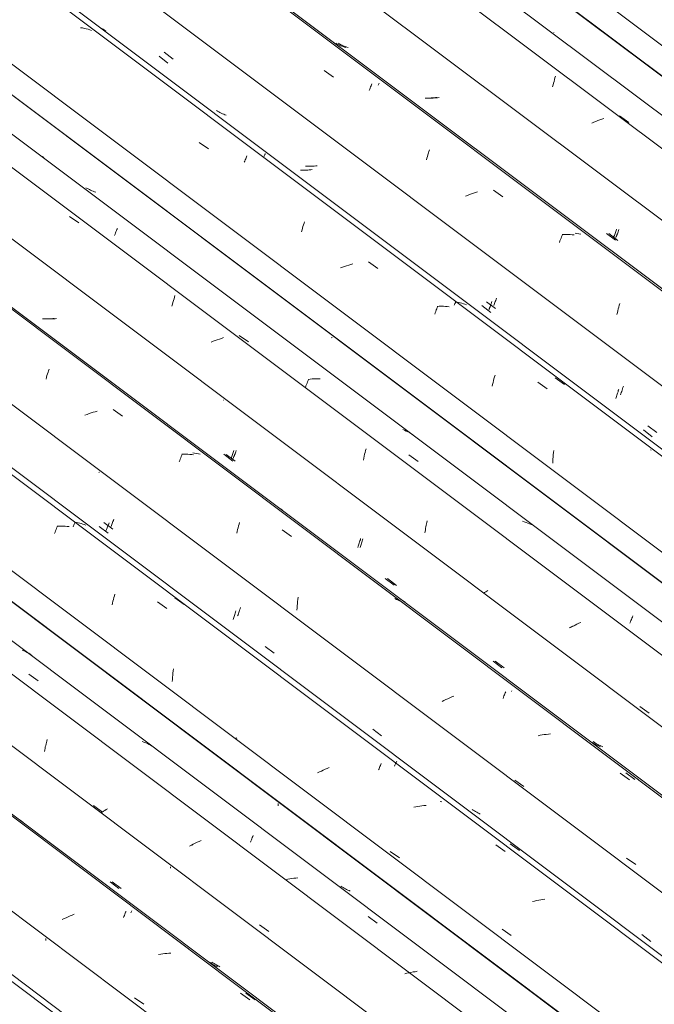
# Model space of a CAD drawing. Header units: metres. Extents: x 6.5 to 21.8, y 0.6 to 11.2.
# Tile 55 of 113: x 14.501 to 15.16, y 4.823 to 5.846. Entities that reach past the tile are written whole.
import ezdxf

# ---------------------------------------------------------------- set-up
doc = ezdxf.new("R2010")
doc.units = ezdxf.units.M
doc.layers.add('A-GLAZ-CWMG', color=7, linetype='Continuous', lineweight=5)

# ---------------------------------------------------------------- blocks, each defined once
blk = doc.blocks.new('FP_185-ISO_02')
at = {"layer": 'A-GLAZ-CWMG'}
blk.add_line((15.0225, 4.4484), (12.9648, 5.9928), dxfattribs=at)
blk = doc.blocks.new('FP_186-ISO_02')
at = {"layer": 'A-GLAZ-CWMG', "color": 9, "true_color": 0xc0c0c0}
for p, q in [((14.5278, 4.8898), (14.5278, 4.8908)), ((14.5278, 4.8888), (14.5278, 4.8898))]:
    blk.add_line(p, q, dxfattribs=at)
blk = doc.blocks.new('FP_187-ISO_02')
at = {"layer": 'A-GLAZ-CWMG'}
blk.add_line((15.1519, 4.523), (13.0942, 6.0674), dxfattribs=at)
at = {"layer": 'A-GLAZ-CWMG', "color": 9, "true_color": 0xc0c0c0}
for p, q in [((14.5469, 4.9117), (14.5449, 4.9107)), ((14.5489, 4.9126), (14.5469, 4.9117)), ((14.551, 4.9135), (14.5489, 4.9126)), ((14.553, 4.9144), (14.551, 4.9135)), ((14.5551, 4.9153), (14.553, 4.9144)), ((14.5572, 4.9161), (14.5551, 4.9153)), ((14.6085, 4.9127), (14.6089, 4.9139)), ((14.6089, 4.9139), (14.6094, 4.915)), ((14.6094, 4.915), (14.6099, 4.9161)), ((14.6099, 4.9161), (14.6103, 4.9172)), ((14.6103, 4.9172), (14.6107, 4.9182)), ((14.6107, 4.9182), (14.6112, 4.9191)), ((14.6472, 4.8748), (14.645, 4.8744)), ((14.6493, 4.8751), (14.6472, 4.8748)), ((14.6515, 4.8753), (14.6493, 4.8751)), ((14.6536, 4.8755), (14.6515, 4.8753)), ((14.6557, 4.8757), (14.6536, 4.8755)), ((14.6578, 4.8758), (14.6557, 4.8757)), ((14.6201, 4.8294), (14.6297, 4.8227)), ((14.73, 4.8342), (14.7397, 4.8272))]:
    blk.add_line(p, q, dxfattribs=at)
blk = doc.blocks.new('FP_188-ISO_02')
at = {"layer": 'A-GLAZ-CWMG', "color": 9, "true_color": 0xc0c0c0}
for p, q in [((14.6574, 4.9642), (14.6574, 4.9654)), ((14.5946, 4.95), (14.6038, 4.9429)), ((14.6991, 4.8656), (14.6979, 4.8664)), ((14.7002, 4.8648), (14.6991, 4.8656)), ((14.7014, 4.8641), (14.7002, 4.8648)), ((14.7026, 4.8634), (14.7014, 4.8641)), ((14.7038, 4.8627), (14.7026, 4.8634)), ((14.7051, 4.8621), (14.7038, 4.8627)), ((14.7063, 4.8615), (14.7051, 4.8621))]:
    blk.add_line(p, q, dxfattribs=at)
blk = doc.blocks.new('FP_189-ISO_02')
at = {"layer": 'A-GLAZ-CWMG'}
blk.add_line((15.2645, 4.5861), (13.2912, 6.0672), dxfattribs=at)
at = {"layer": 'A-GLAZ-CWMG', "color": 9, "true_color": 0xc0c0c0}
for p, q in [((14.5284, 5.0946), (14.5287, 5.0961)), ((14.5287, 5.0961), (14.5291, 5.0976)), ((14.5265, 5.0853), (14.5267, 5.0869)), ((14.5267, 5.0869), (14.527, 5.0884)), ((14.527, 5.0884), (14.5273, 5.09)), ((14.5273, 5.09), (14.5277, 5.0916)), ((14.5277, 5.0916), (14.528, 5.0931)), ((14.528, 5.0931), (14.5284, 5.0946)), ((14.5772, 5.0293), (14.5867, 5.0224)), ((14.5891, 5.0241), (14.5877, 5.0232)), ((14.5905, 5.0249), (14.5891, 5.0241)), ((14.5919, 5.0258), (14.5905, 5.0249)), ((14.5864, 5.0223), (14.5851, 5.0214)), ((14.5877, 5.0232), (14.5864, 5.0223)), ((14.6786, 4.9876), (14.6771, 4.987)), ((14.6802, 4.9881), (14.6786, 4.9876)), ((14.7499, 4.9052), (14.7594, 4.8984))]:
    blk.add_line(p, q, dxfattribs=at)
blk = doc.blocks.new('FP_190-ISO_02')
at = {"layer": 'A-GLAZ-CWMG', "color": 9, "true_color": 0xc0c0c0}
for p, q in [((14.7691, 5.03), (14.7691, 5.0311)), ((14.7691, 5.0289), (14.7691, 5.03))]:
    blk.add_line(p, q, dxfattribs=at)
blk = doc.blocks.new('Rectangular Mullion - Telha Fibrocimento - Ondulada-V175-ISO_02')
at = {"layer": 'A-GLAZ-CWMG'}
for p, q in [((15.3246, 4.6162), (13.3479, 6.0999)), ((15.3268, 4.615), (13.3482, 6.1)), ((15.2125, 4.5507), (13.2352, 6.0348)), ((15.0832, 4.4759), (13.1058, 5.9601))]:
    blk.add_line(p, q, dxfattribs=at)
for name in ['FP_187-ISO_02', 'FP_189-ISO_02', 'FP_190-ISO_02', 'FP_185-ISO_02', 'FP_188-ISO_02', 'FP_186-ISO_02']:
    blk.add_blockref(name, (0, 0), dxfattribs=at)
blk = doc.blocks.new('FP_198-ISO_02')
at = {"layer": 'A-GLAZ-CWMG'}
blk.add_line((15.03, 4.45), (13.0564, 5.9313), dxfattribs=at)
blk = doc.blocks.new('FP_200-ISO_02')
at = {"layer": 'A-GLAZ-CWMG'}
blk.add_line((15.1544, 4.5233), (13.0967, 6.0677), dxfattribs=at)
at = {"layer": 'A-GLAZ-CWMG', "color": 9, "true_color": 0xc0c0c0}
for p, q in [((14.5026, 5.013), (14.501, 5.014)), ((14.5041, 5.0119), (14.5026, 5.013)), ((14.6162, 4.9175), (14.6166, 4.9183)), ((14.6166, 4.9183), (14.6169, 4.919)), ((14.6169, 4.919), (14.6172, 4.9197)), ((14.7356, 4.8343), (14.7452, 4.8273))]:
    blk.add_line(p, q, dxfattribs=at)
blk = doc.blocks.new('FP_201-ISO_02')
at = {"layer": 'A-GLAZ-CWMG', "color": 9, "true_color": 0xc0c0c0}
for p, q in [((14.5969, 4.9499), (14.6061, 4.9429)), ((14.7014, 4.8657), (14.7003, 4.8665)), ((14.7026, 4.8649), (14.7014, 4.8657)), ((14.7038, 4.8642), (14.7026, 4.8649)), ((14.705, 4.8635), (14.7038, 4.8642)), ((14.7062, 4.8628), (14.705, 4.8635)), ((14.7074, 4.8622), (14.7062, 4.8628)), ((14.7087, 4.8616), (14.7074, 4.8622))]:
    blk.add_line(p, q, dxfattribs=at)
blk = doc.blocks.new('FP_202-ISO_02')
at = {"layer": 'A-GLAZ-CWMG'}
blk.add_line((15.2884, 4.6029), (13.2307, 6.1473), dxfattribs=at)
at = {"layer": 'A-GLAZ-CWMG', "color": 9, "true_color": 0xc0c0c0}
for p, q in [((14.5051, 5.1899), (14.5034, 5.1907)), ((14.5068, 5.1891), (14.5051, 5.1899)), ((14.5085, 5.1882), (14.5068, 5.1891)), ((14.5101, 5.1873), (14.5085, 5.1882)), ((14.5117, 5.1863), (14.5101, 5.1873)), ((14.5133, 5.1852), (14.5117, 5.1863)), ((14.5102, 5.1655), (14.5199, 5.1587)), ((14.6298, 5.095), (14.628, 5.0957)), ((14.6316, 5.0943), (14.6298, 5.095)), ((14.6333, 5.0935), (14.6316, 5.0943)), ((14.6351, 5.0927), (14.6333, 5.0935)), ((14.6367, 5.0918), (14.6351, 5.0927)), ((14.6384, 5.0909), (14.6367, 5.0918)), ((14.7409, 4.9922), (14.7414, 4.9935)), ((14.7414, 4.9935), (14.7418, 4.9947)), ((14.7418, 4.9947), (14.7423, 4.9959)), ((14.7423, 4.9959), (14.7428, 4.997)), ((14.7428, 4.997), (14.7432, 4.9981)), ((14.679, 4.988), (14.6771, 4.987)), ((14.681, 4.989), (14.679, 4.988)), ((14.683, 4.99), (14.681, 4.989)), ((14.685, 4.9909), (14.683, 4.99)), ((14.6871, 4.9918), (14.685, 4.9909)), ((14.6891, 4.9927), (14.6871, 4.9918)), ((14.7403, 4.9909), (14.7409, 4.9922)), ((14.7791, 4.9525), (14.777, 4.952)), ((14.7813, 4.9529), (14.7791, 4.9525)), ((14.7834, 4.9532), (14.7813, 4.9529)), ((14.7856, 4.9536), (14.7834, 4.9532)), ((14.7877, 4.9538), (14.7856, 4.9536)), ((14.7898, 4.954), (14.7877, 4.9538)), ((14.8626, 4.9139), (14.8722, 4.9069)), ((14.9029, 4.8548), (14.9008, 4.8542)), ((14.9051, 4.8553), (14.9029, 4.8548)), ((14.9072, 4.8557), (14.9051, 4.8553)), ((14.9094, 4.8562), (14.9072, 4.8557)), ((14.9115, 4.8565), (14.9094, 4.8562)), ((14.9137, 4.8569), (14.9115, 4.8565))]:
    blk.add_line(p, q, dxfattribs=at)
blk = doc.blocks.new('FP_203-ISO_02')
at = {"layer": 'A-GLAZ-CWMG', "color": 9, "true_color": 0xc0c0c0}
for p, q in [((14.8355, 4.9447), (14.8344, 4.9455)), ((14.8367, 4.944), (14.8355, 4.9447)), ((14.8379, 4.9433), (14.8367, 4.944)), ((14.8391, 4.9426), (14.8379, 4.9433)), ((14.8403, 4.9419), (14.8391, 4.9426)), ((14.8415, 4.9413), (14.8403, 4.9419)), ((14.8428, 4.9407), (14.8415, 4.9413)), ((14.8441, 4.9401), (14.8428, 4.9407)), ((14.9755, 4.8397), (14.9755, 4.8398)), ((14.9756, 4.8396), (14.9755, 4.8397))]:
    blk.add_line(p, q, dxfattribs=at)
blk = doc.blocks.new('FP_204-ISO_02')
at = {"layer": 'A-GLAZ-CWMG'}
blk.add_line((15.4189, 4.6773), (13.3613, 6.2217), dxfattribs=at)
at = {"layer": 'A-GLAZ-CWMG', "color": 9, "true_color": 0xc0c0c0}
for p, q in [((14.5369, 5.3118), (14.5374, 5.3133)), ((14.5374, 5.3133), (14.538, 5.3147)), ((14.538, 5.3147), (14.5385, 5.316)), ((14.5385, 5.316), (14.539, 5.3173)), ((14.539, 5.3173), (14.5395, 5.3186)), ((14.5395, 5.3186), (14.54, 5.3198)), ((14.5416, 5.3196), (14.5395, 5.3196)), ((14.5437, 5.3196), (14.5416, 5.3196)), ((14.5458, 5.3195), (14.5437, 5.3196)), ((14.5478, 5.3194), (14.5458, 5.3195)), ((14.5499, 5.3192), (14.5478, 5.3194)), ((14.5519, 5.319), (14.5499, 5.3192)), ((14.5991, 5.2471), (14.5996, 5.2489)), ((14.5966, 5.2376), (14.5971, 5.2395)), ((14.5971, 5.2395), (14.5976, 5.2415)), ((14.5976, 5.2415), (14.5981, 5.2434)), ((14.5981, 5.2434), (14.5986, 5.2453)), ((14.5986, 5.2453), (14.5991, 5.2471)), ((14.644, 5.2409), (14.6537, 5.234)), ((14.6597, 5.1646), (14.6599, 5.1668)), ((14.6599, 5.1668), (14.6602, 5.169)), ((14.6602, 5.169), (14.6605, 5.1712)), ((14.6591, 5.158), (14.6593, 5.1602)), ((14.6593, 5.1602), (14.6595, 5.1624)), ((14.6595, 5.1624), (14.6597, 5.1646)), ((14.7261, 5.0994), (14.7247, 5.0984)), ((14.8141, 5.0649), (14.8121, 5.064)), ((14.8161, 5.0659), (14.8141, 5.0649)), ((14.8181, 5.0668), (14.8161, 5.0659)), ((14.8202, 5.0677), (14.8181, 5.0668)), ((14.8222, 5.0686), (14.8202, 5.0677)), ((14.8735, 5.0661), (14.874, 5.0673)), ((14.874, 5.0673), (14.8745, 5.0685)), ((14.8745, 5.0685), (14.875, 5.0697)), ((14.875, 5.0697), (14.8754, 5.0708)), ((14.8754, 5.0708), (14.8759, 5.0719)), ((14.8759, 5.0719), (14.8763, 5.0729)), ((14.8121, 5.064), (14.8101, 5.063)), ((14.9121, 5.0278), (14.91, 5.0274)), ((14.9143, 5.0282), (14.9121, 5.0278)), ((14.9164, 5.0285), (14.9143, 5.0282)), ((14.9186, 5.0288), (14.9164, 5.0285)), ((14.9207, 5.029), (14.9186, 5.0288)), ((14.9228, 5.0292), (14.9207, 5.029)), ((14.9953, 4.9883), (15.0049, 4.9813)), ((14.8856, 4.9815), (14.8952, 4.9748)), ((15.0442, 4.9316), (15.042, 4.9312)), ((15.0463, 4.9319), (15.0442, 4.9316)), ((15.0355, 4.9299), (15.0334, 4.9294)), ((15.0377, 4.9304), (15.0355, 4.9299)), ((15.0399, 4.9308), (15.0377, 4.9304)), ((15.042, 4.9312), (15.0399, 4.9308)), ((15.0018, 4.9007), (15.0114, 4.894))]:
    blk.add_line(p, q, dxfattribs=at)
blk = doc.blocks.new('FP_205-ISO_02')
at = {"layer": 'A-GLAZ-CWMG', "color": 9, "true_color": 0xc0c0c0}
for p, q in [((14.5835, 5.3754), (14.5829, 5.3751)), ((14.5924, 5.3197), (14.5928, 5.3208)), ((14.5928, 5.3208), (14.5932, 5.3218)), ((14.5932, 5.3218), (14.5935, 5.3229)), ((14.5832, 5.3191), (14.5925, 5.312)), ((14.5906, 5.315), (14.591, 5.3159)), ((14.591, 5.3159), (14.5913, 5.3168)), ((14.5913, 5.3168), (14.5917, 5.3177)), ((14.5917, 5.3177), (14.592, 5.3187)), ((14.592, 5.3187), (14.5924, 5.3197)), ((14.7242, 5.2278), (14.7246, 5.229)), ((14.7246, 5.229), (14.7249, 5.2302)), ((14.7249, 5.2302), (14.7253, 5.2314)), ((14.7223, 5.2223), (14.7227, 5.2234)), ((14.7227, 5.2234), (14.7231, 5.2244)), ((14.7231, 5.2244), (14.7234, 5.2255)), ((14.7234, 5.2255), (14.7238, 5.2267)), ((14.7238, 5.2267), (14.7242, 5.2278))]:
    blk.add_line(p, q, dxfattribs=at)
blk = doc.blocks.new('FP_206-ISO_02')
at = {"layer": 'A-GLAZ-CWMG'}
blk.add_line((15.5484, 4.7519), (13.4907, 6.2963), dxfattribs=at)
at = {"layer": 'A-GLAZ-CWMG', "color": 9, "true_color": 0xc0c0c0}
for p, q in [((14.528, 5.4723), (14.5285, 5.4741)), ((14.5285, 5.4741), (14.529, 5.4759)), ((14.529, 5.4759), (14.5296, 5.4776)), ((14.5296, 5.4776), (14.5301, 5.4793)), ((14.5301, 5.4793), (14.5307, 5.481)), ((14.5307, 5.481), (14.5312, 5.4826)), ((14.5706, 5.4356), (14.5685, 5.4348)), ((14.5728, 5.4364), (14.5706, 5.4356)), ((14.5749, 5.4371), (14.5728, 5.4364)), ((14.577, 5.4378), (14.5749, 5.4371)), ((14.5792, 5.4384), (14.577, 5.4378)), ((14.5813, 5.439), (14.5792, 5.4384)), ((14.5977, 5.4406), (14.6074, 5.4337)), ((14.668, 5.3906), (14.6686, 5.3919)), ((14.6686, 5.3919), (14.6691, 5.3932)), ((14.6691, 5.3932), (14.6696, 5.3944)), ((14.6712, 5.3942), (14.6691, 5.3942)), ((14.6733, 5.3942), (14.6712, 5.3942)), ((14.6754, 5.3941), (14.6733, 5.3942)), ((14.6774, 5.394), (14.6754, 5.3941)), ((14.6794, 5.3938), (14.6774, 5.394)), ((14.6814, 5.3935), (14.6794, 5.3938)), ((14.6664, 5.3864), (14.667, 5.3878)), ((14.667, 5.3878), (14.6675, 5.3892)), ((14.6675, 5.3892), (14.668, 5.3906)), ((14.7281, 5.3197), (14.7286, 5.3216)), ((14.7286, 5.3216), (14.7291, 5.3234)), ((14.7261, 5.312), (14.7266, 5.314)), ((14.7266, 5.314), (14.7271, 5.3159)), ((14.7271, 5.3159), (14.7276, 5.3178)), ((14.7276, 5.3178), (14.7281, 5.3197)), ((14.7735, 5.3155), (14.7832, 5.3086)), ((14.789, 5.2367), (14.7892, 5.239)), ((14.7892, 5.239), (14.7894, 5.2412)), ((14.7894, 5.2412), (14.7897, 5.2433)), ((14.7897, 5.2433), (14.79, 5.2455)), ((14.8923, 5.2434), (14.8905, 5.2442)), ((14.894, 5.2426), (14.8923, 5.2434)), ((14.8951, 5.242), (14.894, 5.2426)), ((14.7886, 5.2323), (14.7888, 5.2345)), ((14.7888, 5.2345), (14.789, 5.2367)), ((14.8556, 5.1736), (14.8552, 5.1733)), ((15.0047, 5.1453), (15.0052, 5.1464)), ((15.0052, 5.1464), (15.0056, 5.1474)), ((14.9414, 5.1382), (14.9395, 5.1372)), ((14.9434, 5.1392), (14.9414, 5.1382)), ((14.9454, 5.1401), (14.9434, 5.1392)), ((14.9475, 5.1411), (14.9454, 5.1401)), ((14.9495, 5.142), (14.9475, 5.1411)), ((14.9516, 5.1428), (14.9495, 5.142)), ((15.0028, 5.1405), (15.0033, 5.1418)), ((15.0033, 5.1418), (15.0038, 5.143)), ((15.0038, 5.143), (15.0043, 5.1442)), ((15.0043, 5.1442), (15.0047, 5.1453)), ((15.0414, 5.1021), (15.0392, 5.1017)), ((15.0435, 5.1025), (15.0414, 5.1021)), ((15.0457, 5.1029), (15.0435, 5.1025)), ((15.0478, 5.1031), (15.0457, 5.1029)), ((15.05, 5.1034), (15.0478, 5.1031)), ((15.0521, 5.1035), (15.05, 5.1034)), ((15.015, 5.0555), (15.0246, 5.0489)), ((15.1245, 5.0628), (15.1342, 5.0558)), ((15.1311, 4.9746), (15.1407, 4.968))]:
    blk.add_line(p, q, dxfattribs=at)
blk = doc.blocks.new('FP_207-ISO_02')
at = {"layer": 'A-GLAZ-CWMG', "color": 9, "true_color": 0xc0c0c0}
for p, q in [((14.5351, 5.5351), (14.5336, 5.535)), ((14.5366, 5.5353), (14.5351, 5.5351)), ((14.526, 5.5349), (14.5245, 5.5349)), ((14.5275, 5.5348), (14.526, 5.5349)), ((14.529, 5.5348), (14.5275, 5.5348)), ((14.5305, 5.5349), (14.529, 5.5348)), ((14.532, 5.5349), (14.5305, 5.5349)), ((14.5336, 5.535), (14.532, 5.5349)), ((14.7127, 5.4504), (14.7124, 5.4503)), ((14.7128, 5.3941), (14.7221, 5.387)), ((14.7206, 5.3909), (14.7209, 5.3919)), ((14.7209, 5.3919), (14.7213, 5.3928)), ((14.7213, 5.3928), (14.7217, 5.3938)), ((14.7217, 5.3938), (14.722, 5.3948)), ((14.722, 5.3948), (14.7224, 5.3959)), ((14.7224, 5.3959), (14.7228, 5.3969)), ((14.7228, 5.3969), (14.7232, 5.398)), ((14.7202, 5.3901), (14.7206, 5.3909)), ((14.8527, 5.2996), (14.8531, 5.3007)), ((14.8531, 5.3007), (14.8534, 5.3018)), ((14.8534, 5.3018), (14.8538, 5.303)), ((14.8538, 5.303), (14.8542, 5.3041)), ((14.8542, 5.3041), (14.8546, 5.3054)), ((14.8546, 5.3054), (14.8549, 5.3066)), ((14.8519, 5.2974), (14.8523, 5.2985)), ((14.8523, 5.2985), (14.8527, 5.2996)), ((14.8805, 5.2651), (14.8898, 5.258)), ((14.9924, 5.1792), (15.0016, 5.1722)), ((15.0953, 5.0947), (15.0942, 5.0955)), ((15.0965, 5.094), (15.0953, 5.0947)), ((15.0977, 5.0933), (15.0965, 5.094)), ((15.0989, 5.0926), (15.0977, 5.0933)), ((15.1002, 5.092), (15.0989, 5.0926)), ((15.1014, 5.0914), (15.1002, 5.092)), ((15.1027, 5.0909), (15.1014, 5.0914)), ((15.104, 5.0903), (15.1027, 5.0909))]:
    blk.add_line(p, q, dxfattribs=at)
blk = doc.blocks.new('FP_208-ISO_02')
at = {"layer": 'A-GLAZ-CWMG'}
blk.add_line((15.661, 4.815), (13.6877, 6.2961), dxfattribs=at)
at = {"layer": 'A-GLAZ-CWMG', "color": 9, "true_color": 0xc0c0c0}
for p, q in [((14.9227, 5.3188), (14.923, 5.3203)), ((14.923, 5.3203), (14.9234, 5.3219)), ((14.9234, 5.3219), (14.9237, 5.3234)), ((14.9237, 5.3234), (14.9241, 5.3249)), ((14.9216, 5.3124), (14.9218, 5.314)), ((14.9218, 5.314), (14.9221, 5.3156)), ((14.9221, 5.3156), (14.9224, 5.3172)), ((14.9224, 5.3172), (14.9227, 5.3188)), ((14.9836, 5.2504), (14.9825, 5.2497)), ((14.9848, 5.2512), (14.9836, 5.2504)), ((14.986, 5.252), (14.9848, 5.2512)), ((14.9872, 5.2527), (14.986, 5.252)), ((15.0735, 5.2148), (15.0719, 5.2142)), ((15.0751, 5.2154), (15.0735, 5.2148)), ((15.0766, 5.216), (15.0751, 5.2154)), ((15.0774, 5.2162), (15.0766, 5.216)), ((15.1451, 5.132), (15.1546, 5.1251))]:
    blk.add_line(p, q, dxfattribs=at)
blk = doc.blocks.new('FP_209-ISO_02')
at = {"layer": 'A-GLAZ-CWMG', "color": 9, "true_color": 0xc0c0c0}
blk.add_line((14.8252, 5.5156), (14.8241, 5.515), dxfattribs=at)
blk = doc.blocks.new('Rectangular Mullion - Telha Fibrocimento - Ondulada-V194-ISO_02')
at = {"layer": 'A-GLAZ-CWMG'}
for p, q in [((15.7211, 4.8452), (13.7444, 6.3288)), ((15.7233, 4.8439), (13.7447, 6.329)), ((15.609, 4.7796), (13.6317, 6.2637)), ((15.4796, 4.7048), (13.5023, 6.189)), ((15.3496, 4.6296), (13.3721, 6.1138))]:
    blk.add_line(p, q, dxfattribs=at)
for name in ['FP_206-ISO_02', 'FP_208-ISO_02', 'FP_209-ISO_02', 'FP_204-ISO_02', 'FP_207-ISO_02', 'FP_202-ISO_02', 'FP_205-ISO_02', 'FP_200-ISO_02', 'FP_203-ISO_02', 'FP_201-ISO_02', 'FP_198-ISO_02']:
    blk.add_blockref(name, (0, 0), dxfattribs=at)
blk = doc.blocks.new('FP_217-ISO_02')
at = {"layer": 'A-GLAZ-CWMG'}
blk.add_line((15.4265, 4.6789), (13.4529, 6.1602), dxfattribs=at)
at = {"layer": 'A-GLAZ-CWMG', "color": 9, "true_color": 0xc0c0c0}
for p, q in [((14.5566, 5.3197), (14.557, 5.3206)), ((14.557, 5.3206), (14.5574, 5.3215)), ((14.5574, 5.3215), (14.5577, 5.3223)), ((14.5577, 5.3223), (14.5581, 5.323)), ((14.5597, 5.3233), (14.558, 5.3237)), ((14.5581, 5.323), (14.5584, 5.3237)), ((14.5614, 5.323), (14.5597, 5.3233)), ((14.563, 5.3226), (14.5614, 5.323)), ((14.5646, 5.3221), (14.563, 5.3226)), ((14.5662, 5.3216), (14.5646, 5.3221)), ((14.5678, 5.3211), (14.5662, 5.3216)), ((14.5694, 5.3205), (14.5678, 5.3211)), ((14.5562, 5.3188), (14.5566, 5.3197)), ((14.6619, 5.2449), (14.6715, 5.2379)), ((14.8919, 5.074), (14.8922, 5.0747)), ((14.8922, 5.0747), (14.8924, 5.0753)), ((14.8901, 5.0702), (14.8905, 5.071)), ((14.8905, 5.071), (14.8909, 5.0719)), ((14.8909, 5.0719), (14.8912, 5.0726)), ((14.8912, 5.0726), (14.8915, 5.0734)), ((14.8915, 5.0734), (14.8919, 5.074)), ((14.9391, 5.0331), (14.9374, 5.0332)), ((15.0103, 4.9895), (15.0198, 4.9824))]:
    blk.add_line(p, q, dxfattribs=at)
blk = doc.blocks.new('FP_218-ISO_02')
at = {"layer": 'A-GLAZ-CWMG', "color": 9, "true_color": 0xc0c0c0}
for p, q in [((14.5882, 5.3233), (14.5974, 5.3162)), ((14.5959, 5.3201), (14.5964, 5.3211)), ((14.5964, 5.3211), (14.5968, 5.3221)), ((14.5968, 5.3221), (14.5972, 5.3232)), ((14.5972, 5.3232), (14.5976, 5.3243)), ((14.5976, 5.3243), (14.598, 5.3254)), ((14.598, 5.3254), (14.5985, 5.3266)), ((14.5956, 5.3191), (14.5959, 5.3201)), ((14.7275, 5.2272), (14.7279, 5.2284)), ((14.7279, 5.2284), (14.7284, 5.2296)), ((14.7284, 5.2296), (14.7288, 5.2308)), ((14.7288, 5.2308), (14.7292, 5.2321)), ((14.7292, 5.2321), (14.7297, 5.2334)), ((14.7297, 5.2334), (14.7301, 5.2348)), ((14.7271, 5.2261), (14.7275, 5.2272)), ((14.7557, 5.1943), (14.7649, 5.1873)), ((14.8675, 5.1086), (14.8767, 5.1015)), ((14.9719, 5.0243), (14.9708, 5.0251)), ((14.9731, 5.0235), (14.9719, 5.0243)), ((14.9742, 5.0228), (14.9731, 5.0235)), ((14.9755, 5.0221), (14.9742, 5.0228)), ((14.9767, 5.0214), (14.9755, 5.0221)), ((14.9779, 5.0208), (14.9767, 5.0214)), ((14.9792, 5.0202), (14.9779, 5.0208)), ((15.1107, 4.92), (15.1106, 4.9201)), ((15.1472, 4.8951), (15.1565, 4.888))]:
    blk.add_line(p, q, dxfattribs=at)
blk = doc.blocks.new('FP_219-ISO_02')
at = {"layer": 'A-GLAZ-CWMG'}
blk.add_line((15.5509, 4.7522), (13.4932, 6.2966), dxfattribs=at)
at = {"layer": 'A-GLAZ-CWMG', "color": 9, "true_color": 0xc0c0c0}
for p, q in [((14.6824, 5.3952), (14.6804, 5.3955)), ((14.6844, 5.3949), (14.6824, 5.3952)), ((14.6864, 5.3946), (14.6844, 5.3949)), ((14.6883, 5.3942), (14.6864, 5.3946)), ((14.7733, 5.3364), (14.7717, 5.3375)), ((14.8979, 5.2425), (14.8962, 5.2434)), ((14.8995, 5.2415), (14.8979, 5.2425)), ((14.9011, 5.2404), (14.8995, 5.2415)), ((15.0115, 5.1475), (15.0118, 5.1482)), ((15.1303, 5.0631), (15.1399, 5.0561))]:
    blk.add_line(p, q, dxfattribs=at)
blk = doc.blocks.new('FP_220-ISO_02')
at = {"layer": 'A-GLAZ-CWMG', "color": 9, "true_color": 0xc0c0c0}
for p, q in [((14.539, 5.5352), (14.5375, 5.535)), ((14.5284, 5.5348), (14.5269, 5.5349)), ((14.5299, 5.5347), (14.5284, 5.5348)), ((14.5314, 5.5347), (14.5299, 5.5347)), ((14.5329, 5.5348), (14.5314, 5.5347)), ((14.5344, 5.5348), (14.5329, 5.5348)), ((14.536, 5.5349), (14.5344, 5.5348)), ((14.5375, 5.535), (14.536, 5.5349)), ((14.7152, 5.394), (14.7244, 5.3869)), ((14.7233, 5.3917), (14.7237, 5.3927)), ((14.7237, 5.3927), (14.724, 5.3937)), ((14.724, 5.3937), (14.7244, 5.3947)), ((14.7244, 5.3947), (14.7248, 5.3957)), ((14.7248, 5.3957), (14.7252, 5.3968)), ((14.7252, 5.3968), (14.7255, 5.3979)), ((14.7226, 5.3899), (14.7229, 5.3908)), ((14.7229, 5.3908), (14.7233, 5.3917)), ((14.855, 5.2994), (14.8554, 5.3005)), ((14.8554, 5.3005), (14.8558, 5.3016)), ((14.8558, 5.3016), (14.8562, 5.3027)), ((14.8562, 5.3027), (14.8565, 5.3039)), ((14.8565, 5.3039), (14.8569, 5.3051)), ((14.8569, 5.3051), (14.8573, 5.3064)), ((14.8543, 5.2973), (14.8547, 5.2983)), ((14.8547, 5.2983), (14.855, 5.2994)), ((14.8829, 5.265), (14.8921, 5.2579)), ((14.9947, 5.1792), (15.004, 5.1721)), ((15.0977, 5.0948), (15.0966, 5.0956)), ((15.0989, 5.0941), (15.0977, 5.0948)), ((15.1001, 5.0934), (15.0989, 5.0941)), ((15.1013, 5.0927), (15.1001, 5.0934)), ((15.1025, 5.092), (15.1013, 5.0927)), ((15.1038, 5.0914), (15.1025, 5.092)), ((15.1051, 5.0909), (15.1038, 5.0914)), ((15.1064, 5.0903), (15.1051, 5.0909))]:
    blk.add_line(p, q, dxfattribs=at)
blk = doc.blocks.new('FP_221-ISO_02')
at = {"layer": 'A-GLAZ-CWMG'}
blk.add_line((15.6849, 4.8318), (13.6272, 6.3762), dxfattribs=at)
at = {"layer": 'A-GLAZ-CWMG', "color": 9, "true_color": 0xc0c0c0}
for p, q in [((14.5258, 5.7023), (14.5243, 5.7034)), ((14.5523, 5.6413), (14.562, 5.6345)), ((14.6012, 5.6266), (14.6017, 5.6278)), ((14.6017, 5.6278), (14.6022, 5.6289)), ((14.5992, 5.6214), (14.5997, 5.6228)), ((14.5997, 5.6228), (14.6002, 5.6241)), ((14.6002, 5.6241), (14.6007, 5.6254)), ((14.6007, 5.6254), (14.6012, 5.6266)), ((14.6605, 5.5538), (14.661, 5.5556)), ((14.661, 5.5556), (14.6615, 5.5574)), ((14.6615, 5.5574), (14.662, 5.5591)), ((14.6589, 5.5482), (14.6594, 5.5501)), ((14.6594, 5.5501), (14.6599, 5.552)), ((14.6599, 5.552), (14.6605, 5.5538)), ((14.7102, 5.5146), (14.7081, 5.5139)), ((14.7123, 5.5154), (14.7102, 5.5146)), ((14.7287, 5.5177), (14.7383, 5.5109)), ((14.7018, 5.5115), (14.6997, 5.5106)), ((14.7039, 5.5123), (14.7018, 5.5115)), ((14.7059, 5.5131), (14.7039, 5.5123)), ((14.7081, 5.5139), (14.7059, 5.5131)), ((14.7976, 5.4635), (14.7981, 5.4651)), ((14.7981, 5.4651), (14.7987, 5.4666)), ((14.7987, 5.4666), (14.7992, 5.4681)), ((14.7992, 5.4681), (14.7997, 5.4695)), ((14.7997, 5.4695), (14.8002, 5.4709)), ((14.8002, 5.4709), (14.8008, 5.4723)), ((14.8024, 5.4722), (14.8003, 5.472)), ((14.8046, 5.4724), (14.8024, 5.4722)), ((14.8067, 5.4724), (14.8046, 5.4724)), ((14.8088, 5.4725), (14.8067, 5.4724)), ((14.8108, 5.4725), (14.8088, 5.4725)), ((14.8129, 5.4724), (14.8108, 5.4725)), ((14.9004, 5.4191), (14.8986, 5.4198)), ((14.9021, 5.4183), (14.9004, 5.4191)), ((14.9038, 5.4175), (14.9021, 5.4183)), ((14.9055, 5.4166), (14.9038, 5.4175)), ((14.9072, 5.4157), (14.9055, 5.4166)), ((14.9088, 5.4147), (14.9072, 5.4157)), ((14.8581, 5.3901), (14.8586, 5.3921)), ((14.8586, 5.3921), (14.859, 5.3941)), ((14.859, 5.3941), (14.8595, 5.396)), ((14.8595, 5.396), (14.86, 5.3979)), ((14.86, 5.3979), (14.8605, 5.3998)), ((14.9049, 5.3934), (14.9146, 5.3866)), ((14.8577, 5.388), (14.8581, 5.3901)), ((15.0249, 5.324), (15.023, 5.3246)), ((15.0267, 5.3234), (15.0249, 5.324)), ((15.0285, 5.3227), (15.0267, 5.3234)), ((15.0302, 5.3219), (15.0285, 5.3227)), ((15.032, 5.3211), (15.0302, 5.3219)), ((15.0337, 5.3203), (15.032, 5.3211)), ((15.0816, 5.2185), (15.0796, 5.2175)), ((15.0836, 5.2194), (15.0816, 5.2185)), ((15.1347, 5.2185), (15.1352, 5.2199)), ((15.1352, 5.2199), (15.1357, 5.2213)), ((15.1357, 5.2213), (15.1362, 5.2226)), ((15.1362, 5.2226), (15.1367, 5.2238)), ((15.1367, 5.2238), (15.1372, 5.225)), ((15.1372, 5.225), (15.1377, 5.2262)), ((15.0737, 5.2145), (15.0723, 5.2138)), ((15.0756, 5.2155), (15.0737, 5.2145)), ((15.0776, 5.2165), (15.0756, 5.2155)), ((15.0796, 5.2175), (15.0776, 5.2165))]:
    blk.add_line(p, q, dxfattribs=at)
blk = doc.blocks.new('FP_222-ISO_02')
at = {"layer": 'A-GLAZ-CWMG', "color": 9, "true_color": 0xc0c0c0}
for p, q in [((14.5707, 5.6704), (14.5695, 5.6711)), ((14.5719, 5.6698), (14.5707, 5.6704)), ((14.5731, 5.6691), (14.5719, 5.6698)), ((14.5744, 5.6685), (14.5731, 5.6691)), ((14.5757, 5.668), (14.5744, 5.6685)), ((14.577, 5.6674), (14.5757, 5.668)), ((14.5783, 5.6669), (14.577, 5.6674)), ((14.5796, 5.6665), (14.5783, 5.6669))]:
    blk.add_line(p, q, dxfattribs=at)
blk = doc.blocks.new('FP_223-ISO_02')
at = {"layer": 'A-GLAZ-CWMG'}
blk.add_line((15.8154, 4.9062), (13.8388, 6.3898), dxfattribs=at)
at = {"layer": 'A-GLAZ-CWMG', "color": 9, "true_color": 0xc0c0c0}
for p, q in [((14.566, 5.8371), (14.564, 5.8374)), ((14.5679, 5.8367), (14.566, 5.8371)), ((14.5698, 5.8362), (14.5679, 5.8367)), ((14.5717, 5.8357), (14.5698, 5.8362)), ((14.5736, 5.8351), (14.5717, 5.8357)), ((14.5754, 5.8345), (14.5736, 5.8351)), ((14.6872, 5.7182), (14.6969, 5.7114)), ((14.7345, 5.6987), (14.735, 5.7)), ((14.735, 5.7), (14.7355, 5.7011)), ((14.7355, 5.7011), (14.7359, 5.7022)), ((14.7359, 5.7022), (14.7364, 5.7033)), ((14.7364, 5.7033), (14.7368, 5.7043)), ((14.734, 5.6975), (14.7345, 5.6987)), ((14.794, 5.6272), (14.7945, 5.629)), ((14.7945, 5.629), (14.795, 5.6307)), ((14.795, 5.6307), (14.7956, 5.6325)), ((14.7956, 5.6325), (14.7961, 5.6342)), ((14.7961, 5.6342), (14.7966, 5.6358)), ((14.7934, 5.6253), (14.794, 5.6272)), ((14.8361, 5.5886), (14.834, 5.5877)), ((14.8382, 5.5893), (14.8361, 5.5886)), ((14.8403, 5.5901), (14.8382, 5.5893)), ((14.8425, 5.5908), (14.8403, 5.5901)), ((14.8446, 5.5915), (14.8425, 5.5908)), ((14.8467, 5.5921), (14.8446, 5.5915)), ((14.8631, 5.594), (14.8728, 5.5871)), ((14.9334, 5.5441), (14.934, 5.5454)), ((14.934, 5.5454), (14.9345, 5.5467)), ((14.9345, 5.5467), (14.935, 5.548)), ((14.9366, 5.5479), (14.9345, 5.5478)), ((14.9387, 5.5479), (14.9366, 5.5479)), ((14.9408, 5.5479), (14.9387, 5.5479)), ((14.9429, 5.5478), (14.9408, 5.5479)), ((14.9449, 5.5477), (14.9429, 5.5478)), ((14.947, 5.5475), (14.9449, 5.5477)), ((14.9318, 5.5397), (14.9324, 5.5412)), ((14.9324, 5.5412), (14.9329, 5.5426)), ((14.9329, 5.5426), (14.9334, 5.5441)), ((14.9934, 5.4726), (14.9939, 5.4745)), ((14.9939, 5.4745), (14.9945, 5.4763)), ((14.9915, 5.4648), (14.992, 5.4668)), ((14.992, 5.4668), (14.9924, 5.4687)), ((14.9924, 5.4687), (14.9929, 5.4707)), ((14.9929, 5.4707), (14.9934, 5.4726)), ((15.0389, 5.469), (15.0486, 5.4621)), ((15.0548, 5.3914), (15.055, 5.3937)), ((15.055, 5.3937), (15.0552, 5.3959)), ((15.0552, 5.3959), (15.0555, 5.398)), ((15.1568, 5.3984), (15.1562, 5.3986)), ((15.0544, 5.3848), (15.0545, 5.387)), ((15.0545, 5.387), (15.0546, 5.3892)), ((15.0546, 5.3892), (15.0548, 5.3914))]:
    blk.add_line(p, q, dxfattribs=at)
blk = doc.blocks.new('FP_224-ISO_02')
at = {"layer": 'A-GLAZ-CWMG', "color": 9, "true_color": 0xc0c0c0}
for p, q in [((14.6455, 5.8077), (14.6547, 5.8005)), ((14.7939, 5.6893), (14.7924, 5.6893)), ((14.7954, 5.6893), (14.7939, 5.6893)), ((14.7969, 5.6893), (14.7954, 5.6893)), ((14.7984, 5.6894), (14.7969, 5.6893)), ((14.7999, 5.6895), (14.7984, 5.6894)), ((14.8015, 5.6896), (14.7999, 5.6895)), ((14.803, 5.6897), (14.8015, 5.6896)), ((14.8045, 5.6899), (14.803, 5.6897)), ((14.9808, 5.5486), (14.9901, 5.5415)), ((14.9882, 5.5446), (14.9886, 5.5455)), ((14.9886, 5.5455), (14.9889, 5.5464)), ((14.9889, 5.5464), (14.9893, 5.5474)), ((14.9893, 5.5474), (14.9897, 5.5484)), ((14.9897, 5.5484), (14.9901, 5.5495)), ((14.9901, 5.5495), (14.9904, 5.5505)), ((14.9904, 5.5505), (14.9908, 5.5517)), ((14.9908, 5.5517), (14.9912, 5.5528)), ((15.1204, 5.4532), (15.1208, 5.4543)), ((15.1208, 5.4543), (15.1212, 5.4555)), ((15.1212, 5.4555), (15.1215, 5.4566)), ((15.1215, 5.4566), (15.1219, 5.4578)), ((15.1219, 5.4578), (15.1223, 5.4591)), ((15.1223, 5.4591), (15.1226, 5.4603)), ((15.1226, 5.4603), (15.123, 5.4616)), ((15.12, 5.4522), (15.1204, 5.4532)), ((15.1486, 5.4195), (15.1578, 5.4124))]:
    blk.add_line(p, q, dxfattribs=at)
blk = doc.blocks.new('FP_225-ISO_02')
at = {"layer": 'A-GLAZ-CWMG'}
blk.add_line((15.9449, 4.9808), (13.8872, 6.5252), dxfattribs=at)
at = {"layer": 'A-GLAZ-CWMG', "color": 9, "true_color": 0xc0c0c0}
for p, q in [((14.8171, 5.793), (14.8268, 5.7861)), ((14.8638, 5.7722), (14.8643, 5.7734)), ((14.8643, 5.7734), (14.8648, 5.7746)), ((14.8648, 5.7746), (14.8653, 5.7758)), ((14.8653, 5.7758), (14.8658, 5.7769)), ((14.8658, 5.7769), (14.8662, 5.7779)), ((14.8662, 5.7779), (14.8666, 5.7789)), ((14.9259, 5.7088), (14.9264, 5.7105)), ((14.9232, 5.7), (14.9237, 5.7018)), ((14.9237, 5.7018), (14.9242, 5.7037)), ((14.9242, 5.7037), (14.9248, 5.7054)), ((14.9248, 5.7054), (14.9253, 5.7072)), ((14.9253, 5.7072), (14.9259, 5.7088)), ((14.9928, 5.6686), (15.0025, 5.6618)), ((14.9658, 5.6632), (14.9637, 5.6624)), ((14.9679, 5.664), (14.9658, 5.6632)), ((14.97, 5.6647), (14.9679, 5.664)), ((14.9722, 5.6655), (14.97, 5.6647)), ((14.9743, 5.6661), (14.9722, 5.6655)), ((14.9764, 5.6668), (14.9743, 5.6661)), ((15.062, 5.6158), (15.0626, 5.6172)), ((15.0626, 5.6172), (15.0631, 5.6187)), ((15.0631, 5.6187), (15.0636, 5.62)), ((15.0636, 5.62), (15.0641, 5.6213)), ((15.0641, 5.6213), (15.0647, 5.6226)), ((15.0663, 5.6224), (15.0642, 5.6224)), ((15.0684, 5.6225), (15.0663, 5.6224)), ((15.0705, 5.6225), (15.0684, 5.6225)), ((15.0726, 5.6224), (15.0705, 5.6225)), ((15.0746, 5.6222), (15.0726, 5.6224)), ((15.0766, 5.6221), (15.0746, 5.6222)), ((15.0615, 5.6143), (15.062, 5.6158)), ((15.1225, 5.5452), (15.123, 5.5471)), ((15.123, 5.5471), (15.1235, 5.549)), ((15.1235, 5.549), (15.124, 5.5509)), ((15.1211, 5.5393), (15.1216, 5.5413)), ((15.1216, 5.5413), (15.122, 5.5433)), ((15.122, 5.5433), (15.1225, 5.5452))]:
    blk.add_line(p, q, dxfattribs=at)
blk = doc.blocks.new('FP_226-ISO_02')
at = {"layer": 'A-GLAZ-CWMG', "color": 9, "true_color": 0xc0c0c0}
for p, q in [((14.8303, 5.8206), (14.8291, 5.8213)), ((14.8316, 5.8199), (14.8303, 5.8206)), ((14.8328, 5.8193), (14.8316, 5.8199)), ((14.8341, 5.8187), (14.8328, 5.8193)), ((14.8354, 5.8182), (14.8341, 5.8187)), ((14.8367, 5.8177), (14.8354, 5.8182)), ((14.838, 5.8172), (14.8367, 5.8177)), ((14.8394, 5.8167), (14.838, 5.8172)), ((14.9234, 5.7643), (14.9219, 5.7643)), ((14.9249, 5.7643), (14.9234, 5.7643)), ((14.9264, 5.7643), (14.9249, 5.7643)), ((14.928, 5.7644), (14.9264, 5.7643)), ((14.9295, 5.7645), (14.928, 5.7644)), ((14.931, 5.7646), (14.9295, 5.7645)), ((14.9325, 5.7648), (14.931, 5.7646)), ((14.9341, 5.765), (14.9325, 5.7648)), ((15.1204, 5.6267), (15.1207, 5.6279)), ((15.1104, 5.6236), (15.1196, 5.6165)), ((15.1178, 5.6196), (15.1181, 5.6205)), ((15.1181, 5.6205), (15.1185, 5.6215)), ((15.1185, 5.6215), (15.1189, 5.6225)), ((15.1189, 5.6225), (15.1192, 5.6235)), ((15.1192, 5.6235), (15.1196, 5.6245)), ((15.1196, 5.6245), (15.12, 5.6256)), ((15.12, 5.6256), (15.1204, 5.6267))]:
    blk.add_line(p, q, dxfattribs=at)
blk = doc.blocks.new('FP_227-ISO_02')
at = {"layer": 'A-GLAZ-CWMG'}
blk.add_line((16.0575, 5.0439), (13.9998, 6.5883), dxfattribs=at)
blk = doc.blocks.new('Rectangular Mullion - Telha Fibrocimento - Ondulada-V213-ISO_02')
at = {"layer": 'A-GLAZ-CWMG'}
for p, q in [((16.1176, 5.0741), (14.0599, 6.6185)), ((16.1198, 5.0728), (14.0621, 6.6172)), ((16.0055, 5.0085), (13.9478, 6.5529)), ((15.8761, 4.9337), (13.8975, 6.4188)), ((15.7461, 4.8585), (13.7686, 6.3427))]:
    blk.add_line(p, q, dxfattribs=at)
for name in ['FP_227-ISO_02', 'FP_225-ISO_02', 'FP_226-ISO_02', 'FP_223-ISO_02', 'FP_221-ISO_02', 'FP_224-ISO_02', 'FP_219-ISO_02', 'FP_222-ISO_02', 'FP_220-ISO_02', 'FP_217-ISO_02', 'FP_218-ISO_02']:
    blk.add_blockref(name, (0, 0), dxfattribs=at)
blk = doc.blocks.new('FP_235-ISO_02')
at = {"layer": 'A-GLAZ-CWMG'}
blk.add_line((15.823, 4.9078), (13.8479, 6.3902), dxfattribs=at)
at = {"layer": 'A-GLAZ-CWMG', "color": 9, "true_color": 0xc0c0c0}
for p, q in [((14.5845, 5.8374), (14.5831, 5.8381)), ((14.5859, 5.8365), (14.5845, 5.8374)), ((14.5873, 5.8357), (14.5859, 5.8365)), ((14.5887, 5.8348), (14.5873, 5.8357)), ((14.59, 5.8338), (14.5887, 5.8348)), ((14.7538, 5.7024), (14.7542, 5.7031)), ((14.7542, 5.7031), (14.7545, 5.7038)), ((14.7545, 5.7038), (14.7548, 5.7044)), ((14.7548, 5.7044), (14.7551, 5.705)), ((14.7551, 5.705), (14.7553, 5.7056)), ((14.7553, 5.7056), (14.7556, 5.7061)), ((14.7556, 5.7061), (14.7558, 5.7066)), ((14.9521, 5.549), (14.9525, 5.5499)), ((14.9525, 5.5499), (14.9529, 5.5508)), ((14.9529, 5.5508), (14.9533, 5.5516)), ((14.9549, 5.552), (14.9532, 5.5523)), ((14.9533, 5.5516), (14.9536, 5.5524)), ((14.9566, 5.5517), (14.9549, 5.552)), ((14.9583, 5.5514), (14.9566, 5.5517)), ((14.9599, 5.551), (14.9583, 5.5514)), ((14.9616, 5.5505), (14.9599, 5.551)), ((14.9632, 5.55), (14.9616, 5.5505)), ((14.9648, 5.5495), (14.9632, 5.55)), ((15.057, 5.4735), (15.0666, 5.4665))]:
    blk.add_line(p, q, dxfattribs=at)
blk = doc.blocks.new('FP_236-ISO_02')
at = {"layer": 'A-GLAZ-CWMG', "color": 9, "true_color": 0xc0c0c0}
for p, q in [((14.6508, 5.8118), (14.66, 5.8046)), ((14.7063, 5.7505), (14.7051, 5.7512)), ((14.7075, 5.7498), (14.7063, 5.7505)), ((14.7087, 5.7492), (14.7075, 5.7498)), ((14.71, 5.7486), (14.7087, 5.7492)), ((14.7113, 5.748), (14.71, 5.7486)), ((14.7126, 5.7474), (14.7113, 5.748)), ((14.7139, 5.7469), (14.7126, 5.7474)), ((14.7152, 5.7465), (14.7139, 5.7469)), ((14.7991, 5.6935), (14.7976, 5.6936)), ((14.8006, 5.6935), (14.7991, 5.6935)), ((14.8021, 5.6934), (14.8006, 5.6935)), ((14.8036, 5.6935), (14.8021, 5.6934)), ((14.8051, 5.6935), (14.8036, 5.6935)), ((14.8066, 5.6936), (14.8051, 5.6935)), ((14.8082, 5.6937), (14.8066, 5.6936)), ((14.8097, 5.6938), (14.8082, 5.6937)), ((14.9957, 5.5552), (14.9961, 5.5565)), ((14.9858, 5.5527), (14.995, 5.5456)), ((14.9932, 5.5486), (14.9936, 5.5496)), ((14.9936, 5.5496), (14.994, 5.5507)), ((14.994, 5.5507), (14.9944, 5.5517)), ((14.9944, 5.5517), (14.9948, 5.5529)), ((14.9948, 5.5529), (14.9953, 5.554)), ((14.9953, 5.554), (14.9957, 5.5552)), ((15.127, 5.4621), (15.1274, 5.4635)), ((15.1274, 5.4635), (15.1279, 5.4649)), ((15.1248, 5.4559), (15.1253, 5.457)), ((15.1253, 5.457), (15.1257, 5.4583)), ((15.1257, 5.4583), (15.1261, 5.4595)), ((15.1261, 5.4595), (15.1266, 5.4608)), ((15.1266, 5.4608), (15.127, 5.4621)), ((15.1534, 5.4237), (15.1626, 5.4166))]:
    blk.add_line(p, q, dxfattribs=at)
blk = doc.blocks.new('FP_237-ISO_02')
at = {"layer": 'A-GLAZ-CWMG'}
blk.add_line((15.9474, 4.9811), (13.731, 6.6445), dxfattribs=at)
at = {"layer": 'A-GLAZ-CWMG', "color": 9, "true_color": 0xc0c0c0}
for p, q in [((14.8731, 5.7777), (14.8735, 5.7785)), ((14.8735, 5.7785), (14.8738, 5.7792)), ((14.8738, 5.7792), (14.8741, 5.7799)), ((15.0796, 5.6235), (15.0776, 5.6238)), ((15.0816, 5.6232), (15.0796, 5.6235)), ((15.0836, 5.6229), (15.0816, 5.6232))]:
    blk.add_line(p, q, dxfattribs=at)
blk = doc.blocks.new('FP_238-ISO_02')
at = {"layer": 'A-GLAZ-CWMG', "color": 9, "true_color": 0xc0c0c0}
for p, q in [((14.8328, 5.8206), (14.8316, 5.8213)), ((14.834, 5.8199), (14.8328, 5.8206)), ((14.8353, 5.8193), (14.834, 5.8199)), ((14.8365, 5.8187), (14.8353, 5.8193)), ((14.8378, 5.8182), (14.8365, 5.8187)), ((14.8391, 5.8177), (14.8378, 5.8182)), ((14.8405, 5.8172), (14.8391, 5.8177)), ((14.8418, 5.8167), (14.8405, 5.8172)), ((14.9258, 5.7642), (14.9243, 5.7642)), ((14.9273, 5.7642), (14.9258, 5.7642)), ((14.9288, 5.7642), (14.9273, 5.7642)), ((14.9304, 5.7643), (14.9288, 5.7642)), ((14.9319, 5.7644), (14.9304, 5.7643)), ((14.9334, 5.7645), (14.9319, 5.7644)), ((14.9349, 5.7646), (14.9334, 5.7645)), ((14.9365, 5.7648), (14.9349, 5.7646)), ((15.1227, 5.6265), (15.1231, 5.6277)), ((15.1128, 5.6235), (15.122, 5.6164)), ((15.1201, 5.6195), (15.1205, 5.6204)), ((15.1205, 5.6204), (15.1209, 5.6213)), ((15.1209, 5.6213), (15.1212, 5.6223)), ((15.1212, 5.6223), (15.1216, 5.6233)), ((15.1216, 5.6233), (15.122, 5.6244)), ((15.122, 5.6244), (15.1224, 5.6254)), ((15.1224, 5.6254), (15.1227, 5.6265))]:
    blk.add_line(p, q, dxfattribs=at)
blk = doc.blocks.new('FP_239-ISO_02')
at = {"layer": 'A-GLAZ-CWMG'}
blk.add_line((16.0814, 5.0607), (13.731, 6.8248), dxfattribs=at)
at = {"layer": 'A-GLAZ-CWMG', "color": 9, "true_color": 0xc0c0c0}
for p, q in [((15.0553, 5.7798), (15.0558, 5.7816)), ((15.0558, 5.7816), (15.0563, 5.7835)), ((15.0563, 5.7835), (15.0568, 5.7853)), ((15.0568, 5.7853), (15.0573, 5.787)), ((15.0543, 5.7759), (15.0548, 5.7779)), ((15.0548, 5.7779), (15.0553, 5.7798)), ((15.0991, 5.7399), (15.097, 5.7391)), ((15.1012, 5.7408), (15.0991, 5.7399)), ((15.1033, 5.7416), (15.1012, 5.7408)), ((15.1054, 5.7424), (15.1033, 5.7416)), ((15.1075, 5.7431), (15.1054, 5.7424)), ((15.1239, 5.7457), (15.1335, 5.7389)), ((15.097, 5.7391), (15.095, 5.7382))]:
    blk.add_line(p, q, dxfattribs=at)
blk = doc.blocks.new('FP_240-ISO_02')
at = {"layer": 'A-GLAZ-CWMG', "color": 9, "true_color": 0xc0c0c0}
blk.add_line((15.0556, 5.8325), (15.0555, 5.8326), dxfattribs=at)
blk = doc.blocks.new('Rectangular Mullion - Telha Fibrocimento - Ondulada-1908999-ISO_02')
at = {"layer": 'A-GLAZ-CWMG'}
blk.add_line((16.1426, 5.0874), (13.731, 6.8974), dxfattribs=at)
for name in ['FP_239-ISO_02', 'FP_240-ISO_02', 'FP_237-ISO_02', 'FP_238-ISO_02', 'FP_235-ISO_02', 'FP_236-ISO_02']:
    blk.add_blockref(name, (0, 0), dxfattribs=at)

msp = doc.modelspace()

# ---------------------------------------------------------------- block references
at = {"layer": 'A-GLAZ-CWMG'}
for name in ['Rectangular Mullion - Telha Fibrocimento - Ondulada-1908999-ISO_02', 'Rectangular Mullion - Telha Fibrocimento - Ondulada-V213-ISO_02', 'Rectangular Mullion - Telha Fibrocimento - Ondulada-V194-ISO_02', 'Rectangular Mullion - Telha Fibrocimento - Ondulada-V175-ISO_02']:
    msp.add_blockref(name, (0, 0), dxfattribs=at)

doc.saveas('drawing.dxf')
